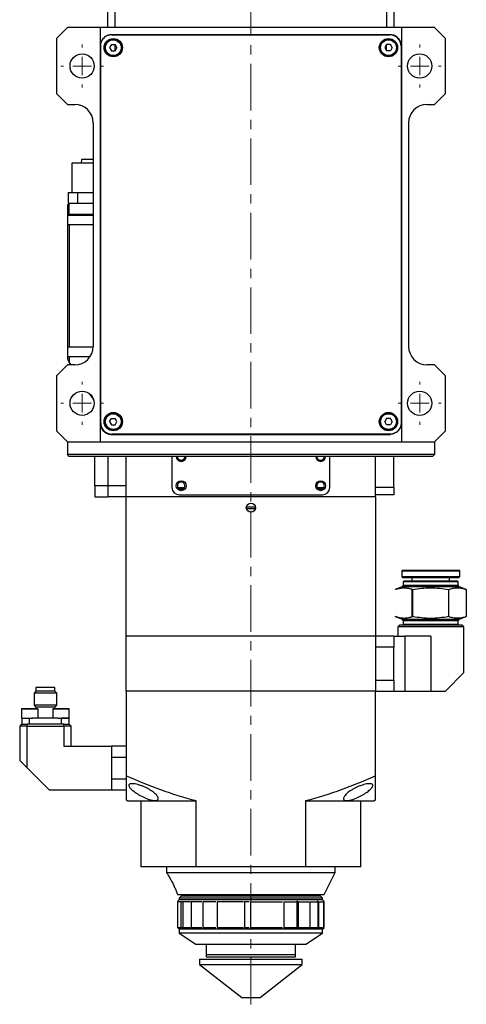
# Model space of a CAD drawing. Header units: inches. Extents: x 3.6 to 38.6, y 1.9 to 33.
# Tile 1 of 19: x 4.1 to 8.9, y 10.3 to 20.9. Entities that reach past the tile are written whole.
import ezdxf

# ---------------------------------------------------------------- set-up
doc = ezdxf.new("R2010")
doc.units = ezdxf.units.IN
doc.header["$MEASUREMENT"] = 0
doc.linetypes.add('CENTERX2', pattern=[0.8, 0.5, -0.1, 0.1, -0.1])

# ---------------------------------------------------------------- blocks, each defined once
blk = doc.blocks.new('SW_CENTERMARKSYMBOL_4')
at = {"color": 0, "linetype": 'Continuous', "lineweight": 0}
for p, q in [((0, 0.2), (0, 0.23)), ((-0.2, 0), (-0.23, 0)), ((0, 0), (-0.1, 0)), ((0, 0), (0, 0.1)), ((0, 0), (0, -0.1)), ((0, 0), (0.1, 0)), ((0.2, 0), (0.23, 0)), ((0, -0.2), (0, -0.23))]:
    blk.add_line(p, q, dxfattribs=at)
blk = doc.blocks.new('SW_CENTERMARKSYMBOL_5')
at = {"color": 0, "linetype": 'Continuous', "lineweight": 0}
for p, q in [((0, 0.2), (0, 0.23)), ((-0.2, 0), (-0.23, 0)), ((0, 0), (-0.1, 0)), ((0, 0), (0, 0.1)), ((0, 0), (0, -0.1)), ((0, 0), (0.1, 0)), ((0.2, 0), (0.23, 0)), ((0, -0.2), (0, -0.23))]:
    blk.add_line(p, q, dxfattribs=at)
blk = doc.blocks.new('SW_CENTERMARKSYMBOL_6')
at = {"color": 0, "linetype": 'Continuous', "lineweight": 0}
for p, q in [((0, 0.2), (0, 0.23)), ((-0.2, 0), (-0.23, 0)), ((0, 0), (-0.1, 0)), ((0, 0), (0, 0.1)), ((0, 0), (0, -0.1)), ((0, 0), (0.1, 0)), ((0.2, 0), (0.23, 0)), ((0, -0.2), (0, -0.23))]:
    blk.add_line(p, q, dxfattribs=at)
blk = doc.blocks.new('SW_CENTERMARKSYMBOL_7')
at = {"color": 0, "linetype": 'Continuous', "lineweight": 0}
for p, q in [((0, 0.2), (0, 0.23)), ((-0.2, 0), (-0.23, 0)), ((0, 0), (-0.1, 0)), ((0, 0), (0, 0.1)), ((0, 0), (0, -0.1)), ((0, 0), (0.1, 0)), ((0.2, 0), (0.23, 0)), ((0, -0.2), (0, -0.23))]:
    blk.add_line(p, q, dxfattribs=at)

msp = doc.modelspace()

# ---------------------------------------------------------------- linework, layer by layer
at = {"color": 7, "linetype": 'CENTERX2', "lineweight": 18}
msp.add_line((6.606, 10.282), (6.606, 25.793), dxfattribs=at)
at = {"color": 7, "linetype": 'Continuous', "lineweight": 25}
for p, q in [((5.07, 20.773), (5.07, 22.544)), ((5.149, 20.773), (5.149, 22.544)), ((8.062, 22.544), (8.062, 20.773)), ((8.141, 22.544), (8.141, 20.773)), ((4.637, 20.773), (4.519, 20.655)), ((4.992, 20.773), (4.637, 20.773)), ((4.992, 16.324), (4.992, 20.773)), ((5.149, 20.773), (4.992, 20.773)), ((8.062, 20.773), (5.149, 20.773)), ((8.22, 20.773), (8.062, 20.773)), ((8.22, 20.773), (8.22, 16.324)), ((8.574, 20.773), (8.22, 20.773)), ((8.692, 20.655), (8.574, 20.773)), ((4.519, 20.655), (4.519, 20.064)), ((5.07, 20.635), (5.07, 20.622)), ((8.102, 20.694), (5.11, 20.694)), ((5.114, 20.692), (8.098, 20.692)), ((5.149, 20.641), (5.149, 20.651)), ((8.062, 20.641), (8.062, 20.651)), ((8.141, 20.622), (8.141, 20.635)), ((8.692, 20.064), (8.692, 20.655)), ((4.994, 16.525), (4.994, 20.572)), ((5.11, 20.59), (5.09, 20.556)), ((5.09, 20.556), (5.11, 20.522)), ((5.11, 20.59), (5.149, 20.59)), ((5.11, 20.522), (5.149, 20.522)), ((5.169, 20.556), (5.149, 20.59)), ((5.149, 20.522), (5.149, 20.59)), ((5.169, 20.556), (5.149, 20.522)), ((5.207, 20.599), (5.212, 20.609)), ((5.212, 20.503), (5.207, 20.513)), ((8.062, 20.59), (8.043, 20.556)), ((8.043, 20.556), (8.062, 20.522)), ((8.102, 20.59), (8.062, 20.59)), ((8.062, 20.522), (8.062, 20.59)), ((8.102, 20.522), (8.062, 20.522)), ((8.121, 20.556), (8.102, 20.59)), ((8.121, 20.556), (8.102, 20.522)), ((8.218, 20.572), (8.218, 16.525)), ((5.07, 20.49), (5.07, 20.477)), ((5.149, 20.461), (5.149, 20.471)), ((5.169, 20.467), (5.169, 20.478)), ((5.171, 20.479), (5.171, 20.468)), ((5.204, 20.493), (5.191, 20.493)), ((5.194, 20.497), (5.207, 20.497)), ((8.016, 20.497), (8.006, 20.497)), ((8.021, 20.493), (8.009, 20.493)), ((8.141, 20.477), (8.141, 20.49)), ((4.519, 20.064), (4.637, 19.946)), ((8.574, 19.946), (8.692, 20.064)), ((4.637, 19.946), (4.716, 19.946)), ((8.495, 19.946), (8.574, 19.946)), ((4.913, 19.749), (4.913, 17.347)), ((8.299, 17.347), (8.299, 19.749)), ((4.789, 19.355), (4.786, 19.316)), ((4.852, 19.355), (4.789, 19.355)), ((4.913, 19.355), (4.852, 19.355)), ((4.684, 19.316), (4.684, 19.001)), ((4.852, 19.316), (4.684, 19.316)), ((4.913, 19.316), (4.852, 19.316)), ((4.647, 19.001), (4.75, 19.001)), ((4.647, 19.001), (4.647, 18.883)), ((4.75, 19.001), (4.913, 19.001)), ((4.75, 18.883), (4.75, 19.001)), ((4.657, 18.883), (4.637, 18.863)), ((4.637, 18.863), (4.637, 17.21)), ((4.657, 18.883), (4.647, 18.883)), ((4.913, 18.883), (4.657, 18.883)), ((4.657, 18.765), (4.657, 18.883)), ((4.657, 18.765), (4.637, 18.765)), ((4.913, 18.755), (4.637, 18.755)), ((4.657, 18.765), (4.657, 18.755)), ((4.637, 18.657), (4.913, 18.657)), ((4.657, 18.657), (4.657, 17.338)), ((4.913, 17.338), (4.637, 17.338)), ((4.637, 17.239), (4.88, 17.239)), ((4.657, 17.239), (4.657, 17.179)), ((4.637, 17.151), (4.519, 17.032)), ((4.637, 17.21), (4.657, 17.179)), ((4.716, 17.151), (4.637, 17.151)), ((4.676, 17.151), (4.657, 17.179)), ((8.574, 17.151), (8.495, 17.151)), ((8.692, 17.032), (8.574, 17.151)), ((4.519, 17.032), (4.519, 16.442)), ((8.692, 16.442), (8.692, 17.032)), ((4.917, 16.78), (4.883, 16.832)), ((5.07, 16.619), (5.07, 16.606)), ((8.141, 16.606), (8.141, 16.619)), ((5.09, 16.54), (5.11, 16.574)), ((5.09, 16.54), (5.11, 16.506)), ((5.11, 16.574), (5.149, 16.574)), ((5.11, 16.506), (5.149, 16.506)), ((5.169, 16.54), (5.149, 16.574)), ((5.149, 16.506), (5.169, 16.54)), ((8.062, 16.574), (8.043, 16.54)), ((8.062, 16.506), (8.043, 16.54)), ((8.102, 16.574), (8.062, 16.574)), ((8.102, 16.506), (8.062, 16.506)), ((8.121, 16.54), (8.102, 16.574)), ((8.121, 16.54), (8.102, 16.506)), ((4.519, 16.442), (4.637, 16.324)), ((5.07, 16.474), (5.07, 16.462)), ((5.11, 16.403), (8.102, 16.403)), ((8.098, 16.405), (5.114, 16.405)), ((5.267, 16.403), (5.267, 16.405)), ((7.944, 16.403), (7.944, 16.405)), ((8.141, 16.462), (8.141, 16.474)), ((8.574, 16.324), (8.692, 16.442)), ((4.637, 16.324), (4.637, 16.186)), ((4.637, 16.324), (4.992, 16.324)), ((4.992, 16.324), (8.22, 16.324)), ((8.22, 16.324), (8.574, 16.324)), ((8.574, 16.324), (8.574, 16.186)), ((8.574, 16.186), (4.637, 16.186)), ((4.657, 16.166), (4.637, 16.186)), ((8.555, 16.166), (8.574, 16.186)), ((8.555, 16.166), (4.657, 16.166)), ((4.933, 15.851), (4.933, 16.166)), ((5.07, 16.166), (5.07, 15.851)), ((5.267, 15.851), (5.267, 16.166)), ((5.267, 15.733), (5.267, 16.166)), ((5.759, 16.166), (5.759, 15.832)), ((7.452, 15.832), (7.452, 16.166)), ((7.944, 15.733), (7.944, 16.166)), ((8.141, 15.832), (8.141, 16.166)), ((4.933, 15.851), (4.933, 15.733)), ((5.07, 15.851), (4.933, 15.851)), ((5.267, 15.851), (5.07, 15.851)), ((5.823, 15.832), (5.892, 15.832)), ((5.889, 15.828), (5.826, 15.828)), ((5.834, 15.82), (5.882, 15.82)), ((7.319, 15.832), (7.388, 15.832)), ((7.386, 15.828), (7.322, 15.828)), ((7.33, 15.82), (7.378, 15.82)), ((8.141, 15.832), (7.944, 15.832)), ((4.933, 15.733), (5.07, 15.733)), ((5.267, 15.733), (5.07, 15.733)), ((7.944, 15.733), (5.267, 15.733)), ((5.267, 14.237), (5.267, 15.733)), ((5.838, 15.753), (7.373, 15.753)), ((8.141, 15.753), (7.944, 15.753)), ((7.944, 15.733), (7.944, 14.237)), ((6.557, 15.607), (6.654, 15.607)), ((6.558, 15.625), (6.654, 15.625)), ((8.232, 14.946), (8.224, 14.938)), ((8.224, 14.938), (8.224, 14.875)), ((8.224, 14.938), (8.535, 14.938)), ((8.232, 14.946), (8.535, 14.946)), ((8.535, 14.946), (8.838, 14.946)), ((8.535, 14.938), (8.846, 14.938)), ((8.846, 14.938), (8.838, 14.946)), ((8.846, 14.875), (8.846, 14.938)), ((8.224, 14.875), (8.232, 14.867)), ((8.224, 14.875), (8.535, 14.875)), ((8.232, 14.867), (8.838, 14.867)), ((8.247, 14.828), (8.24, 14.82)), ((8.24, 14.82), (8.24, 14.782)), ((8.535, 14.82), (8.24, 14.82)), ((8.535, 14.828), (8.247, 14.828)), ((8.334, 14.867), (8.334, 14.828)), ((8.535, 14.875), (8.846, 14.875)), ((8.822, 14.828), (8.535, 14.828)), ((8.83, 14.82), (8.535, 14.82)), ((8.736, 14.828), (8.736, 14.867)), ((8.83, 14.82), (8.822, 14.828)), ((8.83, 14.782), (8.83, 14.82)), ((8.838, 14.867), (8.846, 14.875)), ((8.227, 14.764), (8.153, 14.737)), ((8.334, 14.739), (8.248, 14.756)), ((8.334, 14.739), (8.334, 14.444)), ((8.344, 14.446), (8.344, 14.737)), ((8.726, 14.737), (8.726, 14.446)), ((8.917, 14.737), (8.843, 14.764)), ((8.917, 14.737), (8.917, 14.446)), ((8.153, 14.446), (8.227, 14.419)), ((8.24, 14.401), (8.24, 14.363)), ((8.248, 14.427), (8.334, 14.444)), ((8.83, 14.363), (8.83, 14.401)), ((8.843, 14.419), (8.917, 14.446)), ((8.2, 14.355), (8.181, 14.336)), ((8.181, 14.336), (8.181, 14.237)), ((8.889, 14.336), (8.181, 14.336)), ((8.535, 14.355), (8.2, 14.355)), ((8.24, 14.363), (8.535, 14.363)), ((8.535, 14.363), (8.83, 14.363)), ((8.87, 14.355), (8.535, 14.355)), ((8.889, 14.336), (8.87, 14.355)), ((8.889, 13.844), (8.889, 14.336)), ((7.944, 14.237), (5.267, 14.237)), ((5.267, 13.647), (5.267, 14.237)), ((7.944, 14.237), (7.944, 13.647)), ((8.141, 14.237), (7.944, 14.237)), ((8.141, 14.237), (8.259, 14.237)), ((8.535, 14.237), (8.259, 14.237)), ((8.259, 14.237), (8.259, 13.647)), ((8.535, 14.237), (8.535, 13.647)), ((8.141, 14.119), (7.944, 14.119)), ((8.141, 13.765), (8.141, 14.119)), ((7.944, 13.765), (8.141, 13.765)), ((8.692, 13.647), (8.889, 13.844)), ((4.298, 13.645), (4.279, 13.625)), ((4.298, 13.684), (4.298, 13.645)), ((4.503, 13.684), (4.298, 13.684)), ((4.503, 13.645), (4.298, 13.645)), ((4.503, 13.645), (4.503, 13.684)), ((4.523, 13.625), (4.503, 13.645)), ((7.944, 13.647), (5.267, 13.647)), ((5.267, 13.647), (5.267, 12.735)), ((7.944, 12.735), (7.944, 13.647)), ((7.944, 13.647), (8.141, 13.647)), ((8.141, 13.647), (8.259, 13.647)), ((8.259, 13.647), (8.535, 13.647)), ((8.535, 13.647), (8.692, 13.647)), ((4.279, 13.625), (4.279, 13.495)), ((4.523, 13.625), (4.279, 13.625)), ((4.523, 13.495), (4.523, 13.625)), ((4.145, 13.452), (4.145, 13.357)), ((4.279, 13.495), (4.298, 13.475)), ((4.523, 13.495), (4.279, 13.495)), ((4.298, 13.475), (4.298, 13.456)), ((4.503, 13.475), (4.298, 13.475)), ((4.322, 13.357), (4.322, 13.452)), ((4.479, 13.452), (4.479, 13.357)), ((4.503, 13.475), (4.523, 13.495)), ((4.503, 13.456), (4.503, 13.475)), ((4.656, 13.357), (4.656, 13.452)), ((4.145, 13.357), (4.265, 13.357)), ((4.151, 13.29), (4.151, 13.357)), ((4.229, 13.29), (4.229, 13.357)), ((4.537, 13.357), (4.265, 13.357)), ((4.537, 13.357), (4.656, 13.357)), ((4.572, 13.29), (4.572, 13.357)), ((4.651, 13.357), (4.651, 13.29)), ((4.145, 13.29), (4.125, 13.271)), ((4.204, 13.271), (4.125, 13.271)), ((4.125, 13.271), (4.125, 12.901)), ((4.145, 13.29), (4.204, 13.29)), ((4.204, 13.271), (4.204, 13.29)), ((4.598, 13.29), (4.204, 13.29)), ((4.204, 12.822), (4.204, 13.271)), ((4.204, 13.271), (4.598, 13.271)), ((4.598, 13.271), (4.598, 13.29)), ((4.598, 13.271), (4.598, 13.054)), ((4.677, 13.271), (4.598, 13.271)), ((4.657, 13.29), (4.677, 13.271)), ((4.677, 13.054), (4.677, 13.271)), ((4.598, 13.054), (5.11, 13.054)), ((5.267, 13.054), (5.11, 13.054)), ((5.11, 13.054), (5.11, 12.938)), ((4.125, 12.901), (4.204, 12.822)), ((5.11, 12.938), (5.267, 12.938)), ((5.11, 12.938), (5.11, 12.702)), ((4.44, 12.586), (4.204, 12.822)), ((5.267, 12.702), (5.11, 12.702)), ((5.11, 12.702), (5.11, 12.586)), ((4.44, 12.586), (5.11, 12.586)), ((5.11, 12.586), (5.267, 12.586)), ((5.267, 12.477), (5.287, 12.466)), ((5.287, 12.466), (5.425, 12.466)), ((5.425, 12.466), (6.019, 12.466)), ((5.425, 12.466), (5.425, 11.757)), ((6.019, 11.757), (6.019, 12.466)), ((7.193, 12.466), (7.193, 11.757)), ((7.193, 12.466), (7.787, 12.466)), ((7.787, 12.466), (7.925, 12.466)), ((7.787, 11.757), (7.787, 12.466)), ((7.925, 12.466), (7.944, 12.477)), ((6.019, 11.757), (5.425, 11.757)), ((5.7, 11.757), (5.7, 11.698)), ((7.193, 11.757), (6.019, 11.757)), ((7.787, 11.757), (7.193, 11.757)), ((7.511, 11.698), (7.511, 11.757)), ((5.7, 11.698), (7.511, 11.698)), ((7.393, 11.462), (7.511, 11.698)), ((5.818, 11.462), (7.393, 11.462)), ((5.858, 11.442), (5.838, 11.422)), ((5.838, 11.422), (5.838, 11.403)), ((6.594, 11.422), (5.838, 11.422)), ((6.594, 11.442), (5.858, 11.442)), ((7.354, 11.442), (6.594, 11.442)), ((7.373, 11.422), (6.594, 11.422)), ((7.373, 11.422), (7.354, 11.442)), ((7.373, 11.403), (7.373, 11.422)), ((5.818, 11.383), (5.818, 11.107)), ((5.851, 11.383), (5.818, 11.383)), ((5.838, 11.403), (5.82, 11.385)), ((6.594, 11.403), (5.838, 11.403)), ((5.871, 11.383), (5.855, 11.383)), ((5.855, 11.383), (5.855, 11.107)), ((5.958, 11.383), (5.876, 11.383)), ((5.876, 11.383), (5.876, 11.107)), ((6.08, 11.383), (5.965, 11.383)), ((5.965, 11.383), (5.965, 11.107)), ((6.231, 11.383), (6.09, 11.383)), ((6.09, 11.383), (6.09, 11.107)), ((6.525, 11.383), (6.243, 11.383)), ((6.243, 11.383), (6.243, 11.107)), ((6.587, 11.383), (6.538, 11.383)), ((6.538, 11.383), (6.538, 11.107)), ((7.373, 11.403), (6.594, 11.403)), ((6.6, 11.383), (6.946, 11.383)), ((6.6, 11.383), (6.6, 11.107)), ((6.958, 11.383), (7.102, 11.383)), ((6.958, 11.383), (6.958, 11.107)), ((7.102, 11.107), (7.102, 11.383)), ((7.113, 11.383), (7.231, 11.383)), ((7.113, 11.383), (7.113, 11.107)), ((7.239, 11.383), (7.326, 11.383)), ((7.239, 11.383), (7.239, 11.107)), ((7.326, 11.107), (7.326, 11.383)), ((7.331, 11.383), (7.38, 11.383)), ((7.331, 11.383), (7.331, 11.107)), ((7.391, 11.385), (7.373, 11.403)), ((7.383, 11.383), (7.393, 11.383)), ((7.383, 11.383), (7.383, 11.107)), ((7.393, 11.107), (7.393, 11.383)), ((5.818, 11.107), (5.838, 11.088)), ((5.818, 11.107), (5.851, 11.107)), ((5.855, 11.107), (5.871, 11.107)), ((5.876, 11.107), (5.958, 11.107)), ((5.965, 11.107), (6.08, 11.107)), ((6.09, 11.107), (6.231, 11.107)), ((6.243, 11.107), (6.525, 11.107)), ((6.538, 11.107), (6.587, 11.107)), ((6.6, 11.107), (6.946, 11.107)), ((6.958, 11.107), (7.102, 11.107)), ((7.113, 11.107), (7.231, 11.107)), ((7.239, 11.107), (7.326, 11.107)), ((7.331, 11.107), (7.38, 11.107)), ((7.373, 11.088), (7.391, 11.105)), ((7.383, 11.107), (7.393, 11.107)), ((5.838, 11.088), (5.838, 11.048)), ((7.373, 11.088), (5.838, 11.088)), ((5.838, 11.048), (6.015, 10.93)), ((7.373, 11.048), (5.838, 11.048)), ((7.196, 10.93), (7.373, 11.048)), ((7.373, 11.048), (7.373, 11.088)), ((6.015, 10.93), (7.196, 10.93)), ((6.125, 10.93), (6.125, 10.812)), ((7.086, 10.812), (7.086, 10.93)), ((6.125, 10.812), (6.125, 10.792)), ((6.125, 10.792), (6.606, 10.792)), ((6.606, 10.792), (7.086, 10.792)), ((7.086, 10.792), (7.086, 10.812)), ((6.055, 10.768), (6.055, 10.709)), ((6.055, 10.768), (7.157, 10.768)), ((6.055, 10.709), (6.507, 10.354)), ((6.055, 10.709), (7.157, 10.709)), ((6.704, 10.354), (7.157, 10.709)), ((7.157, 10.709), (7.157, 10.768)), ((6.507, 10.354), (6.704, 10.354))]:
    msp.add_line(p, q, dxfattribs=at)
at = {"color": 8, "linetype": 'Continuous', "lineweight": 25}
for p, q in [((8.026, 20.634), (8.03, 20.627)), ((4.913, 18.765), (4.657, 18.765)), ((8.535, 14.764), (8.227, 14.764)), ((8.24, 14.782), (8.535, 14.782)), ((8.535, 14.782), (8.83, 14.782)), ((8.843, 14.764), (8.535, 14.764)), ((8.227, 14.419), (8.535, 14.419)), ((8.535, 14.401), (8.24, 14.401)), ((8.535, 14.419), (8.843, 14.419)), ((8.83, 14.401), (8.535, 14.401)), ((4.322, 13.452), (4.145, 13.452)), ((4.656, 13.452), (4.479, 13.452)), ((6.606, 10.812), (6.125, 10.812)), ((7.086, 10.812), (6.606, 10.812))]:
    msp.add_line(p, q, dxfattribs=at)
at = {"color": 7, "linetype": 'Continuous', "lineweight": 25, "flags": 128}
for points in [[(7.999, 20.609), (8, 20.608), (8.004, 20.599)], [(8.004, 20.513), (8, 20.505), (7.999, 20.503)]]:
    msp.add_lwpolyline(points, dxfattribs=at)
at = {"color": 7, "linetype": 'Continuous', "lineweight": 25}
for centre, radius in [((5.129, 20.556), 0.0984), ((5.129, 20.556), 0.0886), ((8.082, 20.556), 0.0984), ((8.082, 20.556), 0.0886), ((4.795, 20.359), 0.13), ((8.417, 20.359), 0.13), ((4.795, 16.737), 0.13), ((8.417, 16.737), 0.13), ((5.129, 16.54), 0.0984), ((5.129, 16.54), 0.0886), ((8.082, 16.54), 0.0984), ((8.082, 16.54), 0.0886), ((5.858, 15.851), 0.0531), ((7.354, 15.851), 0.0531), ((6.606, 15.615), 0.0492)]:
    msp.add_circle(centre, radius, dxfattribs=at)
for centre, radius, start, end in [((8.098, 20.572), 0.12, 0, 90), ((4.716, 19.749), 0.197, 0, 90), ((8.495, 19.749), 0.197, 90, 180), ((4.716, 17.347), 0.197, 270, 0), ((8.495, 17.347), 0.197, 180, 270), ((5.114, 16.525), 0.12, 180, 270), ((5.858, 16.166), 0.0531, 180, 0), ((7.354, 16.166), 0.0531, 180, 0), ((5.838, 15.832), 0.0787, 180, 270), ((7.373, 15.832), 0.0787, 270, 0), ((8.22, 14.782), 0.0197, 290, 0), ((8.85, 14.782), 0.0197, 180, 250), ((8.22, 14.401), 0.0197, 0, 70), ((8.85, 14.401), 0.0197, 110, 180), ((4.149, 13.452), 0.00394, 90, 180), ((4.318, 13.452), 0.00394, 0, 90), ((4.483, 13.452), 0.00394, 90, 180), ((4.652, 13.452), 0.00394, 0, 90)]:
    msp.add_arc(centre, radius, start, end, dxfattribs=at)
for points, knots in [([(5.11, 20.694), (5.108, 20.694), (5.103, 20.694), (5.097, 20.693), (5.091, 20.692), (5.084, 20.691), (5.078, 20.69), (5.072, 20.688), (5.061, 20.684), (5.044, 20.675), (5.026, 20.66), (5.01, 20.641), (5.001, 20.623), (4.996, 20.609), (4.993, 20.598), (4.992, 20.587), (4.992, 20.58), (4.992, 20.576)], [0, 0, 0, 0, 0.034551, 0.068855, 0.103013, 0.137124, 0.171291, 0.205614, 0.240191, 0.370053, 0.500029, 0.62989, 0.759866, 0.820149, 0.879905, 0.939676, 1, 1, 1, 1]), ([(5.045, 20.556), (5.045, 20.579), (5.054, 20.6), (5.085, 20.632), (5.107, 20.641), (5.152, 20.641), (5.173, 20.632), (5.205, 20.6), (5.214, 20.579), (5.214, 20.556)], [0, 0, 0, 0, 0.25, 0.25, 0.5, 0.5, 0.75, 0.75, 1, 1, 1, 1]), ([(7.997, 20.556), (7.997, 20.603), (8.035, 20.641), (8.129, 20.641), (8.167, 20.603), (8.167, 20.556)], [0, 0, 0, 0, 0.5, 0.5, 1, 1, 1, 1]), ([(8.22, 20.576), (8.22, 20.578), (8.22, 20.582), (8.219, 20.589), (8.218, 20.595), (8.217, 20.601), (8.216, 20.607), (8.214, 20.613), (8.21, 20.625), (8.201, 20.641), (8.186, 20.66), (8.167, 20.675), (8.149, 20.684), (8.135, 20.689), (8.124, 20.692), (8.113, 20.694), (8.106, 20.694), (8.102, 20.694)], [0, 0, 0, 0, 0.034551, 0.068855, 0.103013, 0.137124, 0.171291, 0.205614, 0.240191, 0.370053, 0.500029, 0.62989, 0.759866, 0.820149, 0.879905, 0.939676, 1, 1, 1, 1]), ([(5.214, 20.556), (5.214, 20.509), (5.176, 20.471), (5.083, 20.471), (5.045, 20.509), (5.045, 20.556)], [0, 0, 0, 0, 0.5, 0.5, 1, 1, 1, 1]), ([(8.167, 20.556), (8.167, 20.534), (8.158, 20.512), (8.126, 20.48), (8.105, 20.471), (8.06, 20.471), (8.038, 20.48), (8.006, 20.512), (7.997, 20.534), (7.997, 20.556)], [0, 0, 0, 0, 0.25, 0.25, 0.5, 0.5, 0.75, 0.75, 1, 1, 1, 1]), ([(5.045, 16.54), (5.045, 16.563), (5.054, 16.584), (5.085, 16.616), (5.107, 16.625), (5.152, 16.625), (5.173, 16.616), (5.205, 16.584), (5.214, 16.563), (5.214, 16.54)], [0, 0, 0, 0, 0.25, 0.25, 0.5, 0.5, 0.75, 0.75, 1, 1, 1, 1]), ([(7.997, 16.54), (7.997, 16.542), (7.998, 16.546), (7.998, 16.551), (7.999, 16.556), (8, 16.561), (8.002, 16.567), (8.005, 16.575), (8.011, 16.587), (8.022, 16.601), (8.035, 16.612), (8.05, 16.619), (8.066, 16.624), (8.082, 16.625), (8.098, 16.624), (8.114, 16.619), (8.129, 16.612), (8.142, 16.601), (8.153, 16.587), (8.16, 16.574), (8.164, 16.561), (8.166, 16.551), (8.167, 16.544), (8.167, 16.54)], [0, 0, 0, 0, 0.020144, 0.040133, 0.060046, 0.079963, 0.099965, 0.120131, 0.185072, 0.250093, 0.315035, 0.380056, 0.440003, 0.500029, 0.559976, 0.620002, 0.684943, 0.749964, 0.814906, 0.879927, 0.920041, 0.959851, 1, 1, 1, 1]), ([(4.992, 16.521), (4.992, 16.519), (4.992, 16.514), (4.992, 16.508), (4.993, 16.502), (4.994, 16.495), (4.996, 16.489), (4.998, 16.483), (5.002, 16.472), (5.01, 16.455), (5.026, 16.437), (5.044, 16.421), (5.062, 16.412), (5.077, 16.407), (5.088, 16.404), (5.099, 16.403), (5.106, 16.403), (5.11, 16.403)], [0, 0, 0, 0, 0.034551, 0.068855, 0.103013, 0.137124, 0.171291, 0.205614, 0.240191, 0.370053, 0.500029, 0.62989, 0.759866, 0.820149, 0.879905, 0.939676, 1, 1, 1, 1]), ([(5.214, 16.54), (5.214, 16.494), (5.176, 16.456), (5.083, 16.456), (5.045, 16.494), (5.045, 16.54)], [0, 0, 0, 0, 0.5, 0.5, 1, 1, 1, 1]), ([(8.167, 16.54), (8.167, 16.539), (8.167, 16.535), (8.166, 16.53), (8.165, 16.524), (8.164, 16.519), (8.163, 16.514), (8.16, 16.505), (8.153, 16.494), (8.142, 16.48), (8.129, 16.469), (8.114, 16.461), (8.098, 16.457), (8.082, 16.455), (8.066, 16.457), (8.05, 16.461), (8.035, 16.469), (8.022, 16.48), (8.011, 16.494), (8.004, 16.507), (8, 16.519), (7.998, 16.53), (7.998, 16.537), (7.997, 16.54)], [0, 0, 0, 0, 0.020144, 0.040133, 0.060046, 0.079963, 0.099965, 0.120131, 0.185072, 0.250093, 0.315035, 0.380056, 0.440003, 0.500029, 0.559976, 0.620002, 0.684943, 0.749964, 0.814906, 0.879927, 0.920041, 0.959851, 1, 1, 1, 1]), ([(8.218, 16.525), (8.218, 16.522), (8.218, 16.518), (8.217, 16.512), (8.216, 16.505), (8.215, 16.499), (8.214, 16.493), (8.212, 16.486), (8.208, 16.475), (8.199, 16.458), (8.183, 16.439), (8.164, 16.424), (8.146, 16.414), (8.131, 16.409), (8.12, 16.406), (8.109, 16.405), (8.102, 16.405), (8.098, 16.405)], [0, 0, 0, 0, 0.034551, 0.068855, 0.103013, 0.137125, 0.171292, 0.205614, 0.240191, 0.370054, 0.500029, 0.629891, 0.759866, 0.820149, 0.879906, 0.939676, 1, 1, 1, 1]), ([(5.817, 16.166), (5.817, 16.161), (5.818, 16.156), (5.82, 16.151), (5.822, 16.146), (5.825, 16.142), (5.829, 16.138), (5.833, 16.134), (5.838, 16.131), (5.843, 16.129), (5.848, 16.127), (5.853, 16.126), (5.858, 16.126), (5.863, 16.126), (5.868, 16.127), (5.873, 16.129), (5.878, 16.131), (5.882, 16.134), (5.886, 16.138), (5.89, 16.142), (5.893, 16.146), (5.895, 16.151), (5.897, 16.156), (5.898, 16.161), (5.898, 16.166)], [0, 0, 0, 0, 0.125, 0.125, 0.125, 0.25, 0.25, 0.25, 0.375, 0.375, 0.375, 0.5, 0.5, 0.5, 0.625, 0.625, 0.625, 0.75, 0.75, 0.75, 0.875001, 0.875001, 0.875001, 1, 1, 1, 1]), ([(7.313, 16.166), (7.313, 16.161), (7.314, 16.156), (7.316, 16.151), (7.318, 16.146), (7.321, 16.142), (7.325, 16.138), (7.329, 16.134), (7.334, 16.131), (7.339, 16.129), (7.344, 16.127), (7.349, 16.126), (7.354, 16.126), (7.359, 16.126), (7.364, 16.127), (7.369, 16.129), (7.374, 16.131), (7.378, 16.134), (7.382, 16.138), (7.386, 16.142), (7.389, 16.146), (7.391, 16.151), (7.393, 16.156), (7.394, 16.161), (7.394, 16.166)], [0, 0, 0, 0, 0.125, 0.125, 0.125, 0.25, 0.25, 0.25, 0.375, 0.375, 0.375, 0.5, 0.5, 0.5, 0.625, 0.625, 0.625, 0.75, 0.75, 0.75, 0.875001, 0.875001, 0.875001, 1, 1, 1, 1]), ([(5.898, 15.851), (5.898, 15.857), (5.897, 15.861), (5.895, 15.866), (5.893, 15.871), (5.89, 15.876), (5.886, 15.88), (5.882, 15.884), (5.878, 15.887), (5.873, 15.889), (5.868, 15.891), (5.863, 15.892), (5.858, 15.892), (5.853, 15.892), (5.848, 15.891), (5.843, 15.889), (5.838, 15.887), (5.833, 15.884), (5.829, 15.88), (5.825, 15.876), (5.822, 15.871), (5.82, 15.866), (5.818, 15.861), (5.817, 15.857), (5.817, 15.851)], [0, 0, 0, 0, 0.1250001, 0.1250001, 0.1250001, 0.2500001, 0.2500001, 0.2500001, 0.3750002, 0.3750002, 0.3750002, 0.5000002, 0.5000002, 0.5000002, 0.6250003, 0.6250003, 0.6250003, 0.7500004, 0.7500004, 0.7500004, 0.8750004, 0.8750004, 0.8750004, 0.9999998, 0.9999998, 0.9999998, 0.9999998]), ([(7.394, 15.851), (7.394, 15.857), (7.393, 15.861), (7.391, 15.866), (7.389, 15.871), (7.386, 15.876), (7.382, 15.88), (7.378, 15.884), (7.374, 15.887), (7.369, 15.889), (7.364, 15.891), (7.359, 15.892), (7.354, 15.892), (7.349, 15.892), (7.344, 15.891), (7.339, 15.889), (7.334, 15.887), (7.329, 15.884), (7.325, 15.88), (7.321, 15.876), (7.318, 15.871), (7.316, 15.866), (7.314, 15.861), (7.313, 15.857), (7.313, 15.851)], [0, 0, 0, 0, 0.1250001, 0.1250001, 0.1250001, 0.2500001, 0.2500001, 0.2500001, 0.3750002, 0.3750002, 0.3750002, 0.5000002, 0.5000002, 0.5000002, 0.6250003, 0.6250003, 0.6250003, 0.7500004, 0.7500004, 0.7500004, 0.8750004, 0.8750004, 0.8750004, 0.9999998, 0.9999998, 0.9999998, 0.9999998]), ([(5.07, 15.851), (5.07, 15.849), (5.07, 15.845), (5.07, 15.838), (5.07, 15.832), (5.07, 15.825), (5.07, 15.819), (5.07, 15.812), (5.07, 15.801), (5.07, 15.785), (5.07, 15.767), (5.07, 15.753), (5.07, 15.743), (5.07, 15.738), (5.07, 15.735), (5.07, 15.734), (5.07, 15.733), (5.07, 15.733)], [0, 0, 0, 0, 0.036007, 0.071737, 0.107303, 0.142818, 0.178397, 0.214154, 0.2502, 0.375035, 0.500032, 0.624867, 0.749864, 0.812673, 0.874892, 0.93713, 1, 1, 1, 1]), ([(5.817, 15.851), (5.817, 15.846), (5.818, 15.841), (5.82, 15.837), (5.822, 15.831), (5.825, 15.827), (5.829, 15.823), (5.833, 15.819), (5.838, 15.816), (5.843, 15.814), (5.848, 15.812), (5.853, 15.811), (5.858, 15.811), (5.863, 15.811), (5.868, 15.812), (5.873, 15.814), (5.878, 15.816), (5.882, 15.819), (5.886, 15.823), (5.89, 15.827), (5.893, 15.831), (5.895, 15.837), (5.897, 15.841), (5.898, 15.846), (5.898, 15.851)], [0, 0, 0, 0, 0.125, 0.125, 0.125, 0.25, 0.25, 0.25, 0.375, 0.375, 0.375, 0.5, 0.5, 0.5, 0.625, 0.625, 0.625, 0.75, 0.75, 0.75, 0.875001, 0.875001, 0.875001, 1, 1, 1, 1]), ([(7.313, 15.851), (7.313, 15.846), (7.314, 15.841), (7.316, 15.837), (7.318, 15.831), (7.321, 15.827), (7.325, 15.823), (7.329, 15.819), (7.334, 15.816), (7.339, 15.814), (7.344, 15.812), (7.349, 15.811), (7.354, 15.811), (7.359, 15.811), (7.364, 15.812), (7.369, 15.814), (7.374, 15.816), (7.378, 15.819), (7.382, 15.823), (7.386, 15.827), (7.389, 15.831), (7.391, 15.837), (7.393, 15.841), (7.394, 15.846), (7.394, 15.851)], [0, 0, 0, 0, 0.125, 0.125, 0.125, 0.25, 0.25, 0.25, 0.375, 0.375, 0.375, 0.5, 0.5, 0.5, 0.625, 0.625, 0.625, 0.75, 0.75, 0.75, 0.875001, 0.875001, 0.875001, 1, 1, 1, 1]), ([(8.141, 15.832), (8.141, 15.821), (8.141, 15.811), (8.141, 15.792), (8.141, 15.783), (8.141, 15.769), (8.141, 15.763), (8.141, 15.755), (8.141, 15.753), (8.141, 15.753)], [0, 0, 0, 0, 0.25, 0.25, 0.5, 0.5, 0.75, 0.75, 1, 1, 1, 1]), ([(8.153, 14.737), (8.157, 14.739), (8.165, 14.741), (8.177, 14.745), (8.189, 14.748), (8.205, 14.752), (8.225, 14.755), (8.248, 14.756), (8.272, 14.755), (8.296, 14.751), (8.32, 14.745), (8.336, 14.74), (8.344, 14.737)], [0, 0, 0, 0, 0.064493, 0.127611, 0.189687, 0.251103, 0.376184, 0.500006, 0.623824, 0.748909, 0.872392, 1, 1, 1, 1]), ([(8.344, 14.737), (8.375, 14.743), (8.407, 14.748), (8.471, 14.754), (8.503, 14.756), (8.567, 14.756), (8.599, 14.754), (8.663, 14.748), (8.694, 14.743), (8.726, 14.737)], [0, 0, 0, 0, 0.25, 0.25, 0.5, 0.5, 0.75, 0.75, 1, 1, 1, 1]), ([(8.726, 14.737), (8.742, 14.743), (8.758, 14.748), (8.789, 14.754), (8.821, 14.758), (8.853, 14.754), (8.885, 14.748), (8.901, 14.743), (8.917, 14.737)], [0, 0, 0, 0, 0.25, 0.25, 0.5, 0.75, 0.75, 1, 1, 1, 1]), ([(8.344, 14.446), (8.34, 14.444), (8.332, 14.442), (8.32, 14.438), (8.308, 14.435), (8.292, 14.431), (8.272, 14.428), (8.248, 14.427), (8.225, 14.428), (8.201, 14.432), (8.177, 14.438), (8.161, 14.443), (8.153, 14.446)], [0, 0, 0, 0, 0.0644933, 0.1276107, 0.1896871, 0.2511033, 0.3761838, 0.5000062, 0.6238236, 0.7489092, 0.8723922, 1, 1, 1, 1]), ([(8.726, 14.446), (8.694, 14.44), (8.663, 14.435), (8.599, 14.429), (8.567, 14.427), (8.503, 14.427), (8.471, 14.429), (8.407, 14.435), (8.375, 14.44), (8.344, 14.446)], [0, 0, 0, 0, 0.25, 0.25, 0.5, 0.5, 0.75, 0.75, 1, 1, 1, 1]), ([(8.917, 14.446), (8.901, 14.44), (8.885, 14.435), (8.853, 14.429), (8.821, 14.426), (8.789, 14.429), (8.758, 14.435), (8.742, 14.44), (8.726, 14.446)], [0, 0, 0, 0, 0.25, 0.25, 0.5, 0.75, 0.75, 1, 1, 1, 1]), ([(8.141, 14.237), (8.141, 14.237), (8.141, 14.234), (8.141, 14.222), (8.141, 14.214), (8.141, 14.192), (8.141, 14.179), (8.141, 14.15), (8.141, 14.135), (8.141, 14.119)], [0, 0, 0, 0, 0.25, 0.25, 0.5, 0.5, 0.75, 0.75, 1, 1, 1, 1]), ([(8.141, 13.765), (8.141, 13.749), (8.141, 13.734), (8.141, 13.705), (8.141, 13.692), (8.141, 13.67), (8.141, 13.662), (8.141, 13.65), (8.141, 13.647), (8.141, 13.647)], [0, 0, 0, 0, 0.25, 0.25, 0.5, 0.5, 0.75, 0.75, 1, 1, 1, 1]), ([(4.292, 13.456), (4.292, 13.456), (4.297, 13.456), (4.305, 13.456), (4.315, 13.456), (4.32, 13.456), (4.315, 13.456), (4.305, 13.456), (4.294, 13.456), (4.281, 13.456), (4.261, 13.456), (4.244, 13.456), (4.234, 13.456)], [0, 0, 0, 0, 0.0120722, 0.0978236, 0.1836799, 0.3413815, 0.4990831, 0.5848344, 0.6706907, 0.7564421, 0.8422984, 1, 1, 1, 1]), ([(4.626, 13.456), (4.626, 13.456), (4.631, 13.456), (4.639, 13.456), (4.649, 13.456), (4.654, 13.456), (4.649, 13.456), (4.639, 13.456), (4.628, 13.456), (4.615, 13.456), (4.595, 13.456), (4.578, 13.456), (4.568, 13.456)], [0, 0, 0, 0, 0.012072, 0.097824, 0.18368, 0.341382, 0.499083, 0.584834, 0.670691, 0.756442, 0.842298, 1, 1, 1, 1]), ([(4.651, 13.357), (4.651, 13.357), (4.651, 13.357), (4.65, 13.357), (4.649, 13.357), (4.648, 13.357), (4.647, 13.357), (4.644, 13.357), (4.638, 13.357), (4.628, 13.357), (4.616, 13.357), (4.603, 13.357), (4.592, 13.357), (4.582, 13.357), (4.575, 13.357), (4.572, 13.357)], [0, 0, 0, 0, 0.0402761, 0.0802426, 0.1200582, 0.159883, 0.1998773, 0.2401994, 0.3700431, 0.5000574, 0.6299012, 0.7599156, 0.8401208, 0.919721, 1, 1, 1, 1]), ([(4.598, 13.29), (4.599, 13.29), (4.602, 13.29), (4.607, 13.29), (4.611, 13.29), (4.615, 13.29), (4.622, 13.29), (4.631, 13.29), (4.64, 13.29), (4.648, 13.29), (4.652, 13.29), (4.655, 13.29), (4.657, 13.29), (4.657, 13.29), (4.657, 13.29)], [0, 0, 0, 0, 0.048277, 0.096159, 0.14392, 0.191837, 0.240186, 0.370003, 0.500048, 0.629866, 0.759911, 0.840105, 0.919707, 1, 1, 1, 1]), ([(5.11, 13.023), (5.11, 13.022), (5.11, 13.022), (5.11, 13.017), (5.11, 13.008), (5.11, 12.994), (5.11, 12.972), (5.11, 12.953), (5.11, 12.944)], [0, 0, 0, 0, 0.134801, 0.269767, 0.404568, 0.539533, 0.78744, 1, 1, 1, 1]), ([(5.11, 12.86), (5.11, 12.859), (5.11, 12.858), (5.11, 12.856), (5.11, 12.855), (5.11, 12.854), (5.11, 12.854), (5.11, 12.853), (5.11, 12.853)], [0, 0, 0, 0, 0.1676845, 0.3340775, 0.4998391, 0.6656368, 0.8321375, 1, 1, 1, 1]), ([(5.11, 12.696), (5.11, 12.693), (5.11, 12.683), (5.11, 12.669), (5.11, 12.654), (5.11, 12.637), (5.11, 12.629), (5.11, 12.624)], [0, 0, 0, 0, 0.10962, 0.293751, 0.477657, 0.661787, 1, 1, 1, 1]), ([(6.019, 12.466), (5.889, 12.499), (5.763, 12.54), (5.513, 12.631), (5.39, 12.682), (5.267, 12.735)], [0, 0, 0, 0, 0.5, 0.5, 1, 1, 1, 1]), ([(5.267, 12.735), (5.267, 12.699), (5.267, 12.628), (5.267, 12.553), (5.267, 12.506), (5.267, 12.481), (5.267, 12.479), (5.267, 12.479)], [0, 0, 0, 0, 0.254839, 0.509537, 0.68491, 0.860508, 1, 1, 1, 1]), ([(7.944, 12.735), (7.822, 12.682), (7.699, 12.631), (7.449, 12.54), (7.322, 12.499), (7.193, 12.466)], [0, 0, 0, 0, 0.5, 0.5, 1, 1, 1, 1]), ([(7.944, 12.479), (7.944, 12.479), (7.944, 12.473), (7.944, 12.497), (7.944, 12.55), (7.944, 12.632), (7.944, 12.7), (7.944, 12.735)], [0, 0, 0, 0, 0.0359067, 0.2712463, 0.5095842, 0.7542282, 1, 1, 1, 1]), ([(5.454, 12.621), (5.465, 12.616), (5.475, 12.612), (5.494, 12.602), (5.504, 12.597), (5.522, 12.586), (5.531, 12.581), (5.547, 12.57), (5.554, 12.565), (5.569, 12.554), (5.575, 12.548), (5.586, 12.537), (5.591, 12.532), (5.604, 12.516), (5.61, 12.506), (5.612, 12.492), (5.612, 12.488), (5.609, 12.481), (5.607, 12.478), (5.6, 12.474), (5.595, 12.472), (5.587, 12.47), (5.584, 12.47), (5.577, 12.47), (5.573, 12.47), (5.562, 12.47), (5.554, 12.472), (5.536, 12.475), (5.526, 12.478), (5.507, 12.484), (5.497, 12.488), (5.476, 12.496), (5.466, 12.501), (5.436, 12.515), (5.416, 12.526), (5.38, 12.548), (5.363, 12.559), (5.335, 12.581), (5.323, 12.591), (5.309, 12.607), (5.305, 12.611), (5.3, 12.62), (5.298, 12.624), (5.297, 12.63), (5.297, 12.632), (5.297, 12.636), (5.297, 12.637), (5.299, 12.642), (5.301, 12.644), (5.308, 12.648), (5.313, 12.65), (5.324, 12.651), (5.331, 12.652), (5.346, 12.651), (5.355, 12.65), (5.373, 12.647), (5.382, 12.645), (5.402, 12.639), (5.413, 12.636), (5.433, 12.629), (5.444, 12.625), (5.454, 12.621)], [0, 0, 0, 0, 0.03125, 0.03125, 0.0625, 0.0625, 0.09375, 0.09375, 0.125, 0.125, 0.15625, 0.15625, 0.1875, 0.1875, 0.25, 0.25, 0.28125, 0.28125, 0.3125, 0.3125, 0.34375, 0.34375, 0.359375, 0.359375, 0.375, 0.375, 0.40625, 0.40625, 0.4375, 0.4375, 0.46875, 0.46875, 0.5, 0.5, 0.5625, 0.5625, 0.625, 0.625, 0.6875, 0.6875, 0.71875, 0.71875, 0.75, 0.75, 0.765625, 0.765625, 0.78125, 0.78125, 0.8125, 0.8125, 0.84375, 0.84375, 0.875, 0.875, 0.90625, 0.90625, 0.9375, 0.9375, 0.96875, 0.96875, 1, 1, 1, 1]), ([(7.757, 12.621), (7.768, 12.625), (7.778, 12.629), (7.799, 12.636), (7.809, 12.639), (7.829, 12.644), (7.838, 12.647), (7.852, 12.649), (7.856, 12.65), (7.865, 12.651), (7.873, 12.651), (7.88, 12.651), (7.886, 12.651), (7.89, 12.651), (7.898, 12.65), (7.903, 12.648), (7.91, 12.644), (7.912, 12.642), (7.915, 12.636), (7.915, 12.632), (7.913, 12.625), (7.912, 12.621), (7.906, 12.611), (7.902, 12.607), (7.894, 12.597), (7.888, 12.592), (7.876, 12.581), (7.87, 12.575), (7.856, 12.564), (7.848, 12.559), (7.831, 12.548), (7.823, 12.542), (7.796, 12.526), (7.776, 12.515), (7.746, 12.501), (7.736, 12.496), (7.716, 12.488), (7.705, 12.484), (7.686, 12.478), (7.676, 12.476), (7.663, 12.473), (7.659, 12.472), (7.65, 12.471), (7.642, 12.47), (7.635, 12.47), (7.628, 12.47), (7.625, 12.47), (7.617, 12.472), (7.612, 12.473), (7.605, 12.478), (7.602, 12.481), (7.6, 12.488), (7.6, 12.492), (7.602, 12.505), (7.607, 12.516), (7.62, 12.531), (7.625, 12.537), (7.636, 12.548), (7.643, 12.554), (7.657, 12.565), (7.664, 12.57), (7.681, 12.581), (7.689, 12.586), (7.717, 12.602), (7.737, 12.612), (7.757, 12.621)], [0, 0, 0, 0, 0.03125, 0.03125, 0.0625, 0.0625, 0.09375, 0.09375, 0.109375, 0.109375, 0.125, 0.140625, 0.140625, 0.15625, 0.15625, 0.1875, 0.1875, 0.21875, 0.21875, 0.25, 0.25, 0.28125, 0.28125, 0.3125, 0.3125, 0.34375, 0.34375, 0.375, 0.375, 0.40625, 0.40625, 0.4375, 0.4375, 0.5, 0.5, 0.53125, 0.53125, 0.5625, 0.5625, 0.59375, 0.59375, 0.609375, 0.609375, 0.625, 0.640625, 0.640625, 0.65625, 0.65625, 0.6875, 0.6875, 0.71875, 0.71875, 0.75, 0.75, 0.8125, 0.8125, 0.84375, 0.84375, 0.875, 0.875, 0.90625, 0.90625, 0.9375, 0.9375, 1, 1, 1, 1]), ([(5.7, 11.698), (5.7, 11.698), (5.701, 11.697), (5.703, 11.694), (5.704, 11.691), (5.708, 11.685), (5.711, 11.681), (5.716, 11.672), (5.719, 11.667), (5.726, 11.656), (5.729, 11.65), (5.736, 11.638), (5.74, 11.631), (5.748, 11.618), (5.751, 11.611), (5.759, 11.597), (5.763, 11.589), (5.774, 11.567), (5.781, 11.553), (5.794, 11.524), (5.799, 11.511), (5.806, 11.494), (5.808, 11.488), (5.812, 11.479), (5.814, 11.475), (5.816, 11.468), (5.817, 11.466), (5.818, 11.463), (5.818, 11.462), (5.818, 11.462)], [0, 0, 0, 0, 0.0625, 0.0625, 0.125, 0.125, 0.1875, 0.1875, 0.25, 0.25, 0.3125, 0.3125, 0.375, 0.375, 0.4375, 0.4375, 0.5, 0.5, 0.625, 0.625, 0.75, 0.75, 0.8125, 0.8125, 0.875, 0.875, 0.9375, 0.9375, 1, 1, 1, 1])]:
    msp.add_open_spline(points, degree=3, knots=knots, dxfattribs=at)
for points in [[(4.234, 13.456), (4.187, 13.456), (4.149, 13.456), (4.149, 13.456)], [(4.568, 13.456), (4.521, 13.456), (4.483, 13.456), (4.483, 13.456)], [(5.11, 12.624), (5.11, 12.619), (5.11, 12.617), (5.11, 12.617)], [(7.1, 11.395), (7.104, 11.391), (7.109, 11.387), (7.113, 11.383)], [(7.102, 11.383), (7.102, 11.387), (7.101, 11.391), (7.1, 11.395)], [(7.318, 11.395), (7.322, 11.391), (7.327, 11.387), (7.331, 11.383)], [(7.326, 11.383), (7.323, 11.387), (7.32, 11.391), (7.318, 11.395)], [(7.1, 11.095), (7.101, 11.099), (7.102, 11.103), (7.102, 11.107)], [(7.113, 11.107), (7.109, 11.103), (7.104, 11.099), (7.1, 11.095)], [(7.318, 11.095), (7.32, 11.099), (7.323, 11.103), (7.326, 11.107)], [(7.331, 11.107), (7.327, 11.103), (7.322, 11.099), (7.318, 11.095)]]:
    msp.add_open_spline(points, degree=3, dxfattribs=at)

# ---------------------------------------------------------------- block references
at = {"color": 7, "linetype": 'Continuous', "lineweight": 0}
for name, p in [('SW_CENTERMARKSYMBOL_4', (4.795, 20.359)), ('SW_CENTERMARKSYMBOL_7', (8.417, 20.359)), ('SW_CENTERMARKSYMBOL_5', (4.795, 16.737)), ('SW_CENTERMARKSYMBOL_6', (8.417, 16.737))]:
    msp.add_blockref(name, p, dxfattribs=at)

doc.saveas('drawing.dxf')
